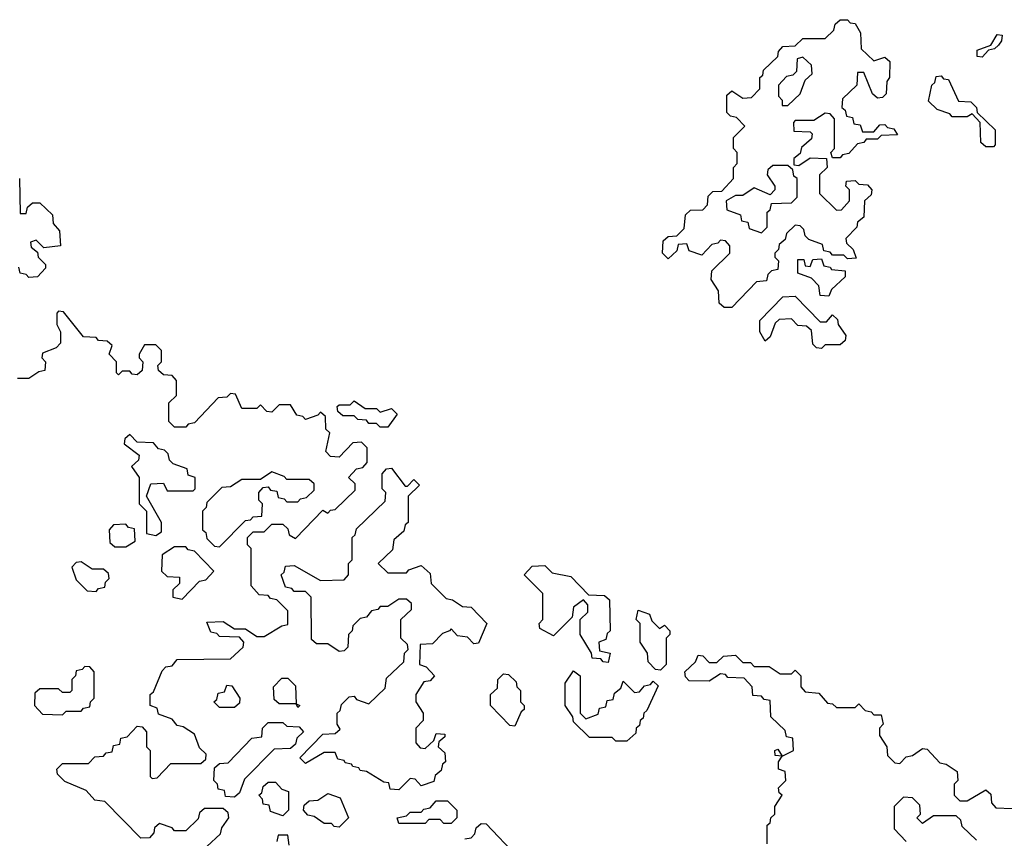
# Model space of a CAD drawing. Extents: x 2776963 to 2884430, y 684484 to 829250.
# Tile 133 of 256: x 2797641 to 2800274, y 791000 to 793190. Entities that reach past the tile are written whole.
import ezdxf

# ---------------------------------------------------------------- set-up
doc = ezdxf.new("R2010")
doc.units = 0

msp = doc.modelspace()

# ---------------------------------------------------------------- linework, layer by layer
at = {"layer": '0CON20XD'}
for points in [[(2799545, 792420), (2799525, 792420), (2799511.7, 792431.7), (2799510, 792465), (2799490, 792495), (2799491.7, 792518.3), (2799540, 792565), (2799540, 792585), (2799528.3, 792598.3), (2799515, 792600), (2799508.3, 792591.7), (2799491.7, 792588.3), (2799465, 792560), (2799431.7, 792571.7), (2799425, 792590), (2799401.7, 792588.3), (2799398.3, 792571.7), (2799375, 792550), (2799360, 792565), (2799361.7, 792598.3), (2799375, 792610), (2799398.3, 792611.7), (2799418.3, 792631.7), (2799421.7, 792668.3), (2799435, 792680), (2799468.3, 792681.7), (2799480, 792695), (2799481.7, 792718.3), (2799495, 792730), (2799518.3, 792731.7), (2799550, 792765), (2799550, 792795), (2799560, 792805), (2799560, 792835), (2799550, 792845), (2799550, 792875), (2799580, 792905), (2799558.3, 792928.3), (2799541.7, 792931.7), (2799531.7, 792941.7), (2799531.7, 792988.3), (2799545, 793000), (2799575, 792980), (2799598.3, 792981.7), (2799620, 793005), (2799620, 793035), (2799628.3, 793041.7), (2799630, 793055), (2799668.3, 793091.7), (2799670, 793105), (2799681.7, 793118.3), (2799715, 793120), (2799735, 793140), (2799795, 793140), (2799818.3, 793161.7), (2799821.7, 793178.3), (2799835, 793190), (2799855, 793190), (2799861.7, 793181.7), (2799875, 793180), (2799890, 793155), (2799891.7, 793111.7), (2799925, 793080), (2799955, 793090), (2799968.3, 793078.3), (2799967.5, 793035), (2799960, 793025), (2799958.3, 792991.7), (2799948.3, 792981.7), (2799935, 792980), (2799921.7, 792991.7), (2799898.3, 793048.3), (2799881.7, 793048.3), (2799880, 793015), (2799841.7, 792978.3), (2799840, 792955), (2799848.3, 792948.3), (2799851.7, 792931.7), (2799868.3, 792928.3), (2799871.7, 792911.7), (2799888.3, 792908.3), (2799895, 792890), (2799925, 792890), (2799941.7, 792908.3), (2799955, 792910), (2799961.7, 792901.7), (2799978.3, 792898.3), (2799988.3, 792881.7), (2799945, 792880), (2799935, 792870), (2799905, 792870), (2799898.3, 792861.7), (2799881.7, 792858.3), (2799858.3, 792831.7), (2799841.7, 792828.3), (2799835, 792820), (2799815, 792820), (2799810, 792835), (2799820, 792845), (2799820, 792925), (2799808.3, 792938.3), (2799795, 792940), (2799765, 792920), (2799715, 792920), (2799710, 792915), (2799711.7, 792891.7), (2799755, 792890), (2799760, 792885), (2799758.3, 792871.7), (2799731.7, 792848.3), (2799728.3, 792831.7), (2799711.7, 792818.3), (2799711.7, 792801.7), (2799725, 792800), (2799755, 792820), (2799798.3, 792818.3), (2799800, 792795), (2799780, 792775), (2799780, 792725), (2799825, 792680), (2799838.3, 792681.7), (2799860, 792705), (2799860, 792735), (2799850, 792745), (2799851.7, 792758.3), (2799875, 792760), (2799885, 792750), (2799908.3, 792748.3), (2799920, 792735), (2799918.3, 792721.7), (2799900, 792705), (2799898.3, 792661.7), (2799881.7, 792648.3), (2799880, 792635), (2799850, 792605), (2799851.7, 792591.7), (2799870, 792575), (2799878.3, 792551.7), (2799855, 792550), (2799845, 792560), (2799815, 792560), (2799808.3, 792568.3), (2799791.7, 792571.7), (2799788.3, 792588.3), (2799751.7, 792601.7), (2799741.7, 792611.7), (2799738.3, 792628.3), (2799728.3, 792638.3), (2799715, 792640), (2799691.7, 792618.3), (2799688.3, 792601.7), (2799671.7, 792588.3), (2799670, 792575), (2799660, 792565), (2799660, 792555), (2799670, 792545), (2799668.3, 792521.7), (2799651.7, 792518.3), (2799641.7, 792508.3), (2799638.3, 792491.7), (2799611.7, 792488.3), (2799545, 792420)], [(2800215, 793090), (2800201.7, 793091.7), (2800201.7, 793108.3), (2800238.3, 793121.7), (2800255, 793150), (2800268.3, 793148.3), (2800267, 793133), (2800258.3, 793121.7), (2800248.3, 793111.7), (2800231.7, 793108.3), (2800215, 793090)], [(2799695, 792960), (2799728.3, 792991.7), (2799741.7, 793028.3), (2799760, 793045), (2799758.3, 793068.3), (2799735, 793090), (2799720, 793085), (2799718.3, 793051.7), (2799708.3, 793041.7), (2799691.7, 793038.3), (2799670, 793015), (2799670, 792985), (2799680, 792975), (2799680, 792960), (2799695, 792960)], [(2800245, 792850), (2800225, 792850), (2800211.7, 792861.7), (2800210, 792915), (2800188.3, 792938.3), (2800175, 792930), (2800135, 792930), (2800128.3, 792938.3), (2800095, 792950), (2800071.7, 792971.7), (2800080, 793015), (2800088.3, 793021.7), (2800091.7, 793038.3), (2800105, 793040), (2800111.7, 793031.7), (2800125, 793030), (2800151.7, 792971.7), (2800185, 792970), (2800200, 792955), (2800201.7, 792941.7), (2800250, 792895), (2800250, 792855), (2800245, 792850)], [(2799625, 792620), (2799640, 792635), (2799640, 792675), (2799648.3, 792681.7), (2799651.7, 792698.3), (2799705, 792700), (2799720, 792715), (2799720, 792765), (2799711.7, 792771.7), (2799708.3, 792788.3), (2799695, 792800), (2799655, 792800), (2799641.7, 792788.3), (2799640, 792775), (2799660, 792745), (2799660, 792735), (2799648.3, 792721.7), (2799605, 792740), (2799575, 792720), (2799555, 792720), (2799530, 792705), (2799531.7, 792681.7), (2799568.3, 792668.3), (2799571.7, 792651.7), (2799588.3, 792648.3), (2799591.7, 792631.7), (2799625, 792620)], [(2797640, 792765), (2797641.7, 792671.7), (2797658.3, 792671.7), (2797661.7, 792688.3), (2797675, 792700), (2797695, 792700), (2797728.3, 792668.3), (2797730, 792645), (2797747.5, 792625), (2797750, 792585), (2797705, 792580), (2797685, 792600), (2797670, 792595), (2797671.7, 792581.7), (2797688.3, 792568.3), (2797690, 792555), (2797710, 792535), (2797710, 792525), (2797688.3, 792501.7), (2797665, 792500), (2797658.3, 792508.3), (2797641.7, 792511.7), (2797638.3, 792528.3)], [(2799805, 792450), (2799781.7, 792451.7), (2799778.3, 792478.3), (2799758.3, 792498.3), (2799721.7, 792511.7), (2799721.7, 792548.3), (2799738.3, 792548.3), (2799741.7, 792531.7), (2799755, 792530), (2799761.7, 792548.3), (2799785, 792550), (2799791.7, 792531.7), (2799808.3, 792528.3), (2799811.7, 792521.7), (2799848.3, 792518.3), (2799848.3, 792501.7), (2799811.7, 792468.3), (2799805, 792450)], [(2799785, 792310), (2799771.7, 792311.7), (2799761.7, 792321.7), (2799758.3, 792358.3), (2799745, 792370), (2799721.7, 792371.7), (2799705, 792390), (2799671.7, 792388.3), (2799661.7, 792378.3), (2799648.3, 792341.7), (2799635, 792330), (2799620, 792355), (2799620, 792385), (2799681.7, 792448.3), (2799715, 792450), (2799781.7, 792381.7), (2799798.3, 792381.7), (2799815, 792400), (2799828.3, 792388.3), (2799830, 792375), (2799850, 792345), (2799848.3, 792331.7), (2799835, 792320), (2799795, 792320), (2799785, 792310)], [(2798405, 792120), (2798398.3, 792128.3), (2798381.7, 792131.7), (2798365, 792160), (2798335, 792160), (2798315, 792140), (2798301.7, 792141.7), (2798285, 792160), (2798275, 792150), (2798235, 792150), (2798218.3, 792188.3), (2798205, 792190), (2798195, 792180), (2798171.7, 792178.3), (2798108.3, 792111.7), (2798091.7, 792108.3), (2798085, 792100), (2798055, 792100), (2798040, 792115), (2798040, 792165), (2798060, 792185), (2798060, 792225), (2798048.3, 792238.3), (2798025, 792240), (2798011.7, 792251.7), (2798010, 792265), (2798020, 792275), (2798020, 792305), (2798005, 792320), (2797975, 792320), (2797960, 792295), (2797960, 792285), (2797970, 792275), (2797968.3, 792251.7), (2797955, 792240), (2797941.7, 792241.7), (2797935, 792250), (2797915, 792250), (2797905, 792240), (2797900, 792245), (2797900, 792275), (2797880, 792295), (2797888.3, 792318.3), (2797875, 792330), (2797851.7, 792331.7), (2797845, 792340), (2797811.7, 792341.7), (2797758.3, 792408.3), (2797745, 792410), (2797740, 792405), (2797740, 792375), (2797750, 792355), (2797750, 792325), (2797738.3, 792311.7), (2797701.7, 792298.3), (2797700, 792285), (2797710, 792275), (2797708.3, 792251.7), (2797691.7, 792248.3), (2797665, 792230), (2797635, 792230)], [(2798625, 792100), (2798605, 792100), (2798595, 792110), (2798575, 792110), (2798568.3, 792118.3), (2798545, 792120), (2798535, 792130), (2798505, 792130), (2798491.7, 792141.7), (2798490, 792155), (2798495, 792160), (2798525, 792160), (2798535, 792170), (2798565, 792150), (2798595, 792150), (2798605, 792140), (2798635, 792150), (2798650, 792135), (2798625, 792100)], [(2798141.7, 790978.3), (2798178.3, 791011.7), (2798181.7, 791028.3), (2798200, 791055), (2798198.3, 791068.3), (2798185, 791080), (2798135, 791080), (2798121.7, 791068.3), (2798118.3, 791051.7), (2798085, 791020), (2798055, 791020), (2798048.3, 791028.3), (2798015, 791040), (2798001.7, 791028.3), (2798000, 791015), (2797988.3, 791001.7), (2797965, 791000), (2797868.3, 791098.3), (2797841.7, 791101.7), (2797818.3, 791128.3), (2797761.7, 791151.7), (2797741.7, 791171.7), (2797740, 791185), (2797755, 791200), (2797825, 791200), (2797841.7, 791218.3), (2797865, 791220), (2797871.7, 791228.3), (2797888.3, 791231.7), (2797891.7, 791248.3), (2797908.3, 791251.7), (2797911.7, 791268.3), (2797928.3, 791271.7), (2797955, 791300), (2797968.3, 791298.3), (2797980, 791285), (2797980, 791245), (2797990, 791235), (2797990, 791165), (2797995, 791160), (2798008.3, 791161.7), (2798045, 791200), (2798125, 791200), (2798138.3, 791211.7), (2798140, 791225), (2798121.7, 791241.7), (2798108.3, 791278.3), (2798078.3, 791298.3), (2798061.7, 791301.7), (2798048.3, 791318.3), (2798011.7, 791331.7), (2798008.3, 791348.3), (2797990, 791355), (2797990, 791385), (2797998.3, 791391.7), (2798021.7, 791448.3), (2798031.7, 791458.3), (2798048.3, 791461.7), (2798061.7, 791478.3), (2798205, 791480), (2798238.3, 791511.7), (2798240, 791525), (2798228.3, 791538.3), (2798175, 791540), (2798168.3, 791548.3), (2798151.7, 791551.7), (2798141.7, 791578.3), (2798185, 791580), (2798215, 791560), (2798245, 791560), (2798275, 791540), (2798295, 791540), (2798341.7, 791568.3), (2798358.3, 791571.7), (2798358.3, 791608.3), (2798328.3, 791638.3), (2798311.7, 791641.7), (2798305, 791650), (2798281.7, 791651.7), (2798260, 791675), (2798260, 791775), (2798250, 791785), (2798250, 791805), (2798265, 791820), (2798295, 791820), (2798315, 791840), (2798345, 791840), (2798358.3, 791828.3), (2798361.7, 791811.7), (2798378.3, 791801.7), (2798451.7, 791878.3), (2798465, 791870), (2798471.7, 791878.3), (2798485, 791880), (2798538.3, 791931.7), (2798538.3, 791948.3), (2798520, 791965), (2798541.7, 791988.3), (2798558.3, 791991.7), (2798570, 792005), (2798570, 792045), (2798555, 792060), (2798531.7, 792058.3), (2798495, 792020), (2798471.7, 792021.7), (2798460, 792035), (2798470, 792085), (2798460, 792095), (2798458.3, 792128.3), (2798445, 792140), (2798438.3, 792131.7), (2798405, 792120)], [(2798005, 791810), (2798020, 791820), (2798020, 791845), (2797980, 791915), (2797991.7, 791948.3), (2798025, 791950), (2798035, 791930), (2798105, 791930), (2798110, 791935), (2798110, 791965), (2798091.7, 791971.7), (2798088.3, 791988.3), (2798051.7, 792001.7), (2798041.7, 792011.7), (2798038.3, 792028.3), (2798028.3, 792038.3), (2798011.7, 792041.7), (2797998.3, 792058.3), (2797955, 792060), (2797935, 792080), (2797921.7, 792068.3), (2797920, 792055), (2797960, 792025), (2797958.3, 792011.7), (2797940, 791995), (2797960, 791965), (2797960, 791895), (2797980, 791875), (2797980, 791815), (2798005, 791810)], [(2798175, 791780), (2798245, 791850), (2798258.3, 791851.7), (2798265, 791860), (2798288.3, 791861.7), (2798290, 791895), (2798280, 791905), (2798280, 791925), (2798291.7, 791938.3), (2798305, 791940), (2798311.7, 791931.7), (2798328.3, 791928.3), (2798331.7, 791911.7), (2798348.3, 791908.3), (2798355, 791900), (2798385, 791900), (2798391.7, 791908.3), (2798408.3, 791911.7), (2798428.3, 791931.7), (2798428.3, 791948.3), (2798415, 791960), (2798355, 791960), (2798348.3, 791968.3), (2798315, 791980), (2798285, 791960), (2798235, 791960), (2798205, 791940), (2798181.7, 791938.3), (2798141.7, 791898.3), (2798140, 791885), (2798130, 791875), (2798130, 791825), (2798138.3, 791818.3), (2798141.7, 791801.7), (2798161.7, 791781.7), (2798175, 791780)], [(2798655, 791130), (2798631.7, 791131.7), (2798628.3, 791148.3), (2798615, 791150), (2798568.3, 791178.3), (2798551.7, 791181.7), (2798548.3, 791188.3), (2798531.7, 791191.7), (2798528.3, 791198.3), (2798511.7, 791201.7), (2798508.3, 791208.3), (2798491.7, 791211.7), (2798485, 791230), (2798455, 791230), (2798405, 791200), (2798390, 791215), (2798451.7, 791278.3), (2798485, 791280), (2798498.3, 791291.7), (2798490, 791305), (2798490, 791335), (2798498.3, 791341.7), (2798501.7, 791358.3), (2798521.7, 791378.3), (2798535, 791380), (2798541.7, 791371.7), (2798575, 791360), (2798618.3, 791401.7), (2798621.7, 791428.3), (2798668.3, 791471.7), (2798670, 791495), (2798680, 791505), (2798678.3, 791518.3), (2798660, 791535), (2798660, 791585), (2798688.3, 791611.7), (2798688.3, 791628.3), (2798675, 791640), (2798655, 791640), (2798625, 791620), (2798605, 791620), (2798598.3, 791611.7), (2798581.7, 791608.3), (2798568.3, 791591.7), (2798551.7, 791588.3), (2798531.7, 791568.3), (2798530, 791555), (2798520, 791545), (2798518.3, 791511.7), (2798508.3, 791501.7), (2798495, 791500), (2798465, 791520), (2798435, 791520), (2798421.7, 791531.7), (2798420, 791645), (2798405, 791660), (2798375, 791660), (2798368.3, 791668.3), (2798351.7, 791671.7), (2798340, 791705), (2798348.3, 791711.7), (2798351.7, 791728.3), (2798375, 791730), (2798445, 791690), (2798508.3, 791691.7), (2798520, 791705), (2798520, 791735), (2798530, 791745), (2798530, 791805), (2798538.3, 791811.7), (2798541.7, 791828.3), (2798618.3, 791901.7), (2798620, 791925), (2798610, 791935), (2798610, 791975), (2798621.7, 791988.3), (2798635, 791990), (2798671.7, 791941.7), (2798678.3, 791941.7), (2798695, 791960), (2798710, 791945), (2798680, 791915), (2798680, 791845), (2798671.7, 791838.3), (2798668.3, 791821.7), (2798641.7, 791798.3), (2798638.3, 791771.7), (2798600, 791735), (2798625, 791710), (2798675, 791710), (2798681.7, 791718.3), (2798715, 791730), (2798738.3, 791708.3), (2798741.7, 791681.7), (2798781.7, 791641.7), (2798798.3, 791638.3), (2798825, 791620), (2798848.3, 791618.3), (2798890, 791575), (2798868.3, 791521.7), (2798855, 791520), (2798838.3, 791538.3), (2798811.7, 791541.7), (2798795, 791560), (2798790, 791555), (2798771.7, 791548.3), (2798745, 791520), (2798711.7, 791518.3), (2798710, 791465), (2798728.3, 791458.3), (2798750, 791435), (2798738.3, 791421.7), (2798721.7, 791418.3), (2798700, 791385), (2798700, 791365), (2798720, 791335), (2798720, 791315), (2798700, 791295), (2798700, 791255), (2798711.7, 791241.7), (2798725, 791240), (2798748.3, 791261.7), (2798755, 791280), (2798778.3, 791278.3), (2798778.3, 791271.7), (2798761.7, 791258.3), (2798760, 791245), (2798778.3, 791228.3), (2798780, 791205), (2798771.7, 791198.3), (2798768.3, 791181.7), (2798751.7, 791168.3), (2798748.3, 791151.7), (2798715, 791140), (2798698.3, 791158.3), (2798685, 791160), (2798655, 791130)], [(2797925, 791780), (2797950, 791795), (2797948.3, 791828.3), (2797931.7, 791831.7), (2797925, 791840), (2797891.7, 791838.3), (2797880, 791825), (2797881.7, 791791.7), (2797895, 791780), (2797925, 791780)], [(2798075, 791640), (2798121.7, 791688.3), (2798138.3, 791691.7), (2798160, 791715), (2798108.3, 791768.3), (2798091.7, 791771.7), (2798085, 791780), (2798055, 791780), (2798021.7, 791758.3), (2798020, 791715), (2798035, 791700), (2798068.3, 791698.3), (2798068.3, 791681.7), (2798050, 791665), (2798050, 791645), (2798075, 791640)], [(2797845, 791660), (2797851.7, 791668.3), (2797868.3, 791671.7), (2797870, 791685), (2797880, 791695), (2797878.3, 791708.3), (2797865, 791720), (2797835, 791720), (2797805, 791740), (2797791.7, 791738.3), (2797780, 791725), (2797791.7, 791691.7), (2797821.7, 791661.7), (2797845, 791660)], [(2799215, 791470), (2799201.7, 791471.7), (2799195, 791480), (2799171.7, 791481.7), (2799170, 791495), (2799140, 791545), (2799140, 791585), (2799160, 791605), (2799160, 791625), (2799148.3, 791638.3), (2799121.7, 791618.3), (2799118.3, 791591.7), (2799068.3, 791541.7), (2799031.7, 791561.7), (2799030, 791575), (2799040, 791585), (2799040, 791655), (2798990, 791705), (2799011.7, 791728.3), (2799045, 791730), (2799065, 791710), (2799115, 791700), (2799161.7, 791651.7), (2799205, 791650), (2799218.3, 791638.3), (2799220, 791555), (2799211.7, 791548.3), (2799208.3, 791531.7), (2799190, 791525), (2799191.7, 791501.7), (2799220, 791495), (2799215, 791470)], [(2799355, 791450), (2799341.7, 791451.7), (2799321.7, 791471.7), (2799320, 791495), (2799300, 791525), (2799300, 791575), (2799290, 791585), (2799295, 791610), (2799325, 791600), (2799331.7, 791581.7), (2799351.7, 791561.7), (2799365, 791570), (2799380, 791555), (2799380, 791545), (2799370, 791535), (2799370, 791465), (2799355, 791450)], [(2799640, 790985), (2799640, 791035), (2799648.3, 791041.7), (2799650, 791055), (2799660, 791065), (2799660, 791085), (2799680, 791115), (2799671.7, 791121.7), (2799670, 791135), (2799690, 791155), (2799688.3, 791178.3), (2799670, 791185), (2799670, 791205), (2799680, 791220), (2799661.7, 791221.7), (2799660, 791235), (2799668.3, 791238.3), (2799680, 791220), (2799710, 791235), (2799708.3, 791268.3), (2799691.7, 791271.7), (2799688.3, 791288.3), (2799650, 791325), (2799648.3, 791368.3), (2799631.7, 791371.7), (2799625, 791380), (2799601.7, 791381.7), (2799600, 791405), (2799578.3, 791428.3), (2799535, 791430), (2799528.3, 791438.3), (2799515, 791440), (2799485, 791420), (2799431.7, 791421.7), (2799421.7, 791431.7), (2799420, 791445), (2799448.3, 791471.7), (2799455, 791490), (2799468.3, 791488.3), (2799485, 791470), (2799505, 791470), (2799523, 791487), (2799555, 791490), (2799575, 791470), (2799595, 791470), (2799605, 791460), (2799645, 791460), (2799675, 791440), (2799705, 791440), (2799715, 791450), (2799730, 791435), (2799730, 791405), (2799741.7, 791391.7), (2799778.3, 791388.3), (2799801.7, 791361.7), (2799815, 791360), (2799825, 791350), (2799875, 791350), (2799885, 791360), (2799901.7, 791341.7), (2799918.3, 791338.3), (2799925, 791330), (2799945, 791330), (2799950, 791305), (2799940, 791295), (2799940, 791275), (2799960, 791245), (2799961.7, 791221.7), (2799981.7, 791201.7), (2799995, 791200), (2800011.7, 791218.3), (2800028.3, 791221.7), (2800055, 791240), (2800068.3, 791238.3), (2800101.7, 791201.7), (2800118.3, 791198.3), (2800148.3, 791178.3), (2800150, 791155), (2800140, 791145), (2800140, 791115), (2800155, 791100), (2800175, 791100), (2800225, 791130), (2800238.3, 791118.3), (2800240, 791095), (2800251.7, 791081.7), (2800295, 791080)], [(2797755, 791330), (2797765, 791340), (2797805, 791340), (2797811.7, 791348.3), (2797828.3, 791351.7), (2797830, 791365), (2797840, 791375), (2797840, 791445), (2797828.3, 791458.3), (2797815, 791460), (2797808.3, 791451.7), (2797791.7, 791448.3), (2797790, 791435), (2797780, 791425), (2797780, 791395), (2797775, 791390), (2797755, 791390), (2797745, 791400), (2797695, 791400), (2797681.7, 791388.3), (2797680, 791355), (2797701.7, 791331.7), (2797755, 791330)], [(2799265, 791260), (2799235, 791260), (2799225, 791270), (2799165, 791270), (2799121.7, 791311.7), (2799120, 791325), (2799100, 791355), (2799100, 791415), (2799121.7, 791448.3), (2799140, 791435), (2799140, 791335), (2799155, 791320), (2799188.3, 791331.7), (2799191.7, 791348.3), (2799208.3, 791351.7), (2799211.7, 791368.3), (2799228.3, 791371.7), (2799231.7, 791388.3), (2799248.3, 791401.7), (2799255, 791420), (2799285, 791390), (2799298.3, 791391.7), (2799311.7, 791408.3), (2799328.3, 791411.7), (2799335, 791420), (2799348.3, 791408.3), (2799318.3, 791341.7), (2799310, 791335), (2799308.3, 791321.7), (2799300, 791315), (2799298.3, 791301.7), (2799290, 791295), (2799288.3, 791281.7), (2799265, 791260)], [(2798385, 791350), (2798380, 791360), (2798335, 791360), (2798321.7, 791371.7), (2798320, 791405), (2798341.7, 791428.3), (2798358.3, 791428.3), (2798378.3, 791408.3), (2798380, 791360), (2798390, 791355), (2798385, 791350)], [(2798965, 791300), (2798951.7, 791301.7), (2798900, 791355), (2798900, 791385), (2798918.3, 791401.7), (2798920, 791425), (2798935, 791440), (2798948.3, 791438.3), (2798968.3, 791418.3), (2798970, 791405), (2798980, 791395), (2798980, 791365), (2798990, 791355), (2798990, 791345), (2798981.7, 791338.3), (2798965, 791300)], [(2798215, 791350), (2798175, 791350), (2798160, 791365), (2798168.3, 791371.7), (2798171.7, 791388.3), (2798188.3, 791391.7), (2798195, 791410), (2798208.3, 791408.3), (2798230, 791375), (2798228.3, 791361.7), (2798215, 791350)], [(2798215, 791110), (2798191.7, 791111.7), (2798188.3, 791128.3), (2798171.7, 791131.7), (2798170, 791145), (2798160, 791155), (2798161.7, 791188.3), (2798175, 791200), (2798198.3, 791201.7), (2798261.7, 791268.3), (2798288.3, 791271.7), (2798290, 791295), (2798305, 791310), (2798345, 791310), (2798355, 791300), (2798388.3, 791298.3), (2798400, 791285), (2798381.7, 791268.3), (2798378.3, 791251.7), (2798365, 791240), (2798321.7, 791238.3), (2798241.7, 791158.3), (2798228.3, 791121.7), (2798215, 791110)], [(2798345, 791060), (2798311.7, 791071.7), (2798308.3, 791088.3), (2798291.7, 791091.7), (2798290, 791105), (2798280, 791115), (2798288.3, 791121.7), (2798291.7, 791138.3), (2798305, 791150), (2798325, 791150), (2798341.7, 791131.7), (2798360, 791125), (2798360, 791075), (2798345, 791060)], [(2798495, 791030), (2798481.7, 791031.7), (2798475, 791040), (2798455, 791040), (2798428.3, 791058.3), (2798411.7, 791061.7), (2798400, 791075), (2798401.7, 791088.3), (2798415, 791100), (2798438.3, 791101.7), (2798465, 791120), (2798498.3, 791108.3), (2798520, 791055), (2798495, 791030)], [(2800200, 790995), (2800161.7, 791031.7), (2800158.3, 791048.3), (2800145, 791060), (2800085, 791060), (2800055, 791040), (2800040, 791055), (2800050, 791065), (2800048.3, 791088.3), (2800028.3, 791108.3), (2800005, 791110), (2799980, 791085), (2799980, 791025), (2800011.7, 790991.7)], [(2798795, 791040), (2798775, 791040), (2798765, 791050), (2798735, 791050), (2798725, 791040), (2798655, 791040), (2798650, 791055), (2798675, 791060), (2798685, 791070), (2798715, 791070), (2798721.7, 791078.3), (2798738.3, 791081.7), (2798755, 791100), (2798785, 791100), (2798810, 791075), (2798810, 791055), (2798795, 791040)], [(2798831.7, 790998.3), (2798848.3, 791001.7), (2798858.3, 791011.7), (2798861.7, 791028.3), (2798875, 791040), (2798888.3, 791038.3), (2798971.7, 790951.7)], [(2798361.7, 790981.7), (2798358.3, 791008.3), (2798331.7, 791008.3), (2798328.3, 790991.7)]]:
    msp.add_lwpolyline(points, dxfattribs=at)

doc.saveas('drawing.dxf')
